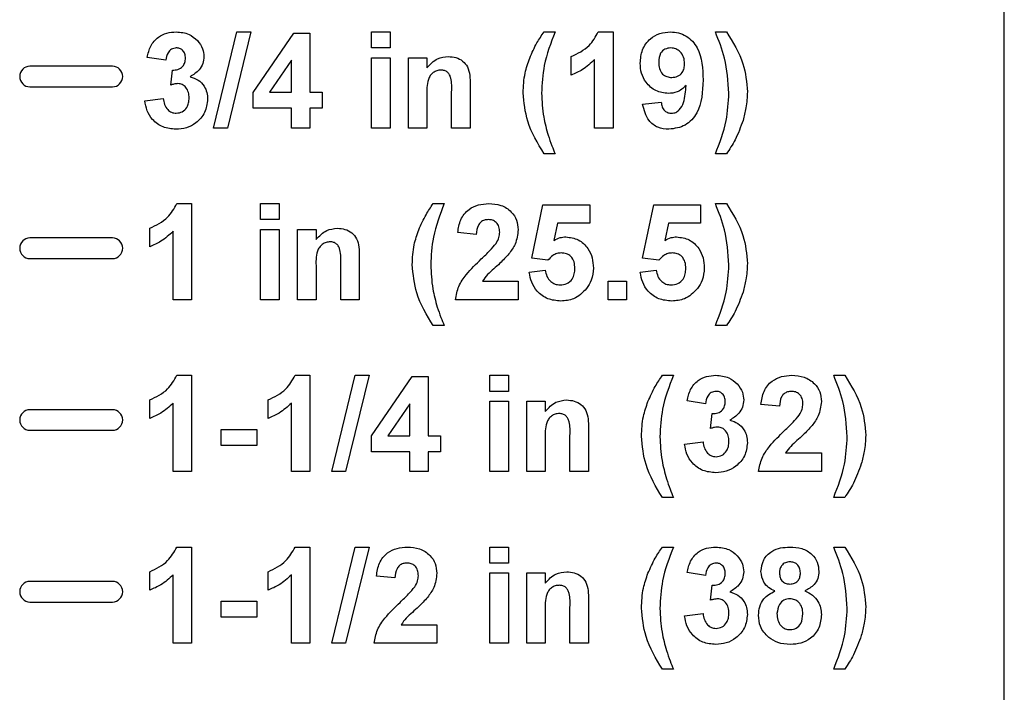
# Model space of a CAD drawing. Header units: inches. Extents: x 0.3 to 33.8, y 0.2 to 21.7.
# Tile 65 of 209: x 14.138 to 14.425, y 9.427 to 9.623. Entities that reach past the tile are written whole.
import ezdxf

# ---------------------------------------------------------------- set-up
doc = ezdxf.new("R2010")
doc.units = ezdxf.units.IN
doc.header["$MEASUREMENT"] = 0

msp = doc.modelspace()

# ---------------------------------------------------------------- linework, layer by layer
at = {"color": 7, "linetype": 'Continuous', "lineweight": 25}
for p, q in [((14.42513, 9.30671), (14.42513, 9.75671)), ((14.19476, 9.59171), (14.20159, 9.61971)), ((14.20564, 9.61971), (14.19882, 9.59171)), ((14.20159, 9.61971), (14.20564, 9.61971)), ((14.20636, 9.6021), (14.2182, 9.61935)), ((14.2182, 9.61935), (14.22287, 9.61935)), ((14.22287, 9.61935), (14.22287, 9.60212)), ((14.24082, 9.61971), (14.2462, 9.61971)), ((14.24082, 9.61504), (14.24082, 9.61971)), ((14.2462, 9.61971), (14.2462, 9.61504)), ((14.29108, 9.61971), (14.29431, 9.61971)), ((14.30686, 9.61971), (14.31118, 9.61971)), ((14.31118, 9.61971), (14.31118, 9.59171)), ((14.34097, 9.61971), (14.3442, 9.61971)), ((14.2462, 9.61504), (14.24082, 9.61504)), ((14.18087, 9.61145), (14.17549, 9.61226)), ((14.21749, 9.61144), (14.21109, 9.60212)), ((14.21749, 9.60212), (14.21749, 9.61144)), ((14.24082, 9.61217), (14.2462, 9.61217)), ((14.24082, 9.59171), (14.24082, 9.61217)), ((14.2462, 9.61217), (14.2462, 9.59171)), ((14.25159, 9.61217), (14.25697, 9.61217)), ((14.25159, 9.59171), (14.25159, 9.61217)), ((14.25697, 9.61217), (14.25697, 9.60922)), ((14.29897, 9.60715), (14.29897, 9.61253)), ((14.30579, 9.59171), (14.30579, 9.61164)), ((14.16533, 9.60971), (14.14133, 9.60971)), ((14.18231, 9.60424), (14.18281, 9.60858)), ((14.14133, 9.60371), (14.16533, 9.60371)), ((14.20636, 9.59745), (14.20636, 9.6021)), ((14.21109, 9.60212), (14.21749, 9.60212)), ((14.22287, 9.60212), (14.22646, 9.60212)), ((14.22646, 9.60212), (14.22646, 9.59745)), ((14.26415, 9.59171), (14.26415, 9.60221)), ((14.26954, 9.60436), (14.26954, 9.59171)), ((14.17477, 9.59966), (14.18015, 9.60033)), ((14.25697, 9.60103), (14.25697, 9.59171)), ((14.31979, 9.59865), (14.32518, 9.59925)), ((14.21749, 9.59745), (14.20636, 9.59745)), ((14.21749, 9.59171), (14.21749, 9.59745)), ((14.22646, 9.59745), (14.22287, 9.59745)), ((14.22287, 9.59745), (14.22287, 9.59171)), ((14.19882, 9.59171), (14.19476, 9.59171)), ((14.22287, 9.59171), (14.21749, 9.59171)), ((14.2462, 9.59171), (14.24082, 9.59171)), ((14.25697, 9.59171), (14.25159, 9.59171)), ((14.26954, 9.59171), (14.26415, 9.59171)), ((14.31118, 9.59171), (14.30579, 9.59171)), ((14.29431, 9.58417), (14.29108, 9.58417)), ((14.3442, 9.58417), (14.34097, 9.58417)), ((14.18409, 9.56971), (14.18841, 9.56971)), ((14.18841, 9.56971), (14.18841, 9.54171)), ((14.20851, 9.56971), (14.2139, 9.56971)), ((14.20851, 9.56504), (14.20851, 9.56971)), ((14.2139, 9.56971), (14.2139, 9.56504)), ((14.25877, 9.56971), (14.262, 9.56971)), ((14.28749, 9.55386), (14.29072, 9.56935)), ((14.29072, 9.56935), (14.30436, 9.56935)), ((14.30436, 9.56935), (14.30436, 9.56397)), ((14.31979, 9.55386), (14.32303, 9.56935)), ((14.32303, 9.56935), (14.33667, 9.56935)), ((14.33667, 9.56935), (14.33667, 9.56397)), ((14.34097, 9.56971), (14.3442, 9.56971)), ((14.2139, 9.56504), (14.20851, 9.56504)), ((14.1762, 9.55715), (14.1762, 9.56253)), ((14.20851, 9.56217), (14.2139, 9.56217)), ((14.20851, 9.54171), (14.20851, 9.56217)), ((14.2139, 9.56217), (14.2139, 9.54171)), ((14.21928, 9.56217), (14.22467, 9.56217)), ((14.21928, 9.54171), (14.21928, 9.56217)), ((14.22467, 9.56217), (14.22467, 9.55922)), ((14.29503, 9.56397), (14.29393, 9.55897)), ((14.30436, 9.56397), (14.29503, 9.56397)), ((14.32734, 9.56397), (14.32624, 9.55897)), ((14.33667, 9.56397), (14.32734, 9.56397)), ((14.16533, 9.55971), (14.14133, 9.55971)), ((14.18303, 9.54171), (14.18303, 9.56164)), ((14.27133, 9.56074), (14.26595, 9.56126)), ((14.14133, 9.55371), (14.16533, 9.55371)), ((14.23723, 9.55436), (14.23723, 9.54171)), ((14.29218, 9.5532), (14.28749, 9.55386)), ((14.32449, 9.5532), (14.31979, 9.55386)), ((14.22467, 9.55103), (14.22467, 9.54171)), ((14.23185, 9.54171), (14.23185, 9.55221)), ((14.28677, 9.54972), (14.29144, 9.55033)), ((14.31908, 9.54972), (14.32374, 9.55033)), ((14.27313, 9.5471), (14.28354, 9.5471)), ((14.28354, 9.5471), (14.28354, 9.54171)), ((14.30974, 9.5471), (14.31513, 9.5471)), ((14.30974, 9.54171), (14.30974, 9.5471)), ((14.31513, 9.5471), (14.31513, 9.54171)), ((14.18841, 9.54171), (14.18303, 9.54171)), ((14.2139, 9.54171), (14.20851, 9.54171)), ((14.22467, 9.54171), (14.21928, 9.54171)), ((14.23723, 9.54171), (14.23185, 9.54171)), ((14.28354, 9.54171), (14.26523, 9.54171)), ((14.31513, 9.54171), (14.30974, 9.54171)), ((14.262, 9.53417), (14.25877, 9.53417)), ((14.3442, 9.53417), (14.34097, 9.53417)), ((14.18409, 9.51971), (14.18841, 9.51971)), ((14.18841, 9.51971), (14.18841, 9.49171)), ((14.21855, 9.51971), (14.22287, 9.51971)), ((14.22287, 9.51971), (14.22287, 9.49171)), ((14.22922, 9.49171), (14.23605, 9.51971)), ((14.2401, 9.51971), (14.23328, 9.49171)), ((14.23605, 9.51971), (14.2401, 9.51971)), ((14.24082, 9.5021), (14.25266, 9.51935)), ((14.25266, 9.51935), (14.25733, 9.51935)), ((14.25733, 9.51935), (14.25733, 9.50212)), ((14.27528, 9.51971), (14.28067, 9.51971)), ((14.27528, 9.51504), (14.27528, 9.51971)), ((14.28067, 9.51971), (14.28067, 9.51504)), ((14.32554, 9.51971), (14.32877, 9.51971)), ((14.37544, 9.51971), (14.37867, 9.51971)), ((14.28067, 9.51504), (14.27528, 9.51504)), ((14.1762, 9.50715), (14.1762, 9.51253)), ((14.18303, 9.49171), (14.18303, 9.51164)), ((14.21067, 9.50715), (14.21067, 9.51253)), ((14.21749, 9.49171), (14.21749, 9.51164)), ((14.25195, 9.51144), (14.24555, 9.50212)), ((14.25195, 9.50212), (14.25195, 9.51144)), ((14.27528, 9.51217), (14.28067, 9.51217)), ((14.27528, 9.49171), (14.27528, 9.51217)), ((14.28067, 9.51217), (14.28067, 9.49171)), ((14.28605, 9.51217), (14.29144, 9.51217)), ((14.28605, 9.49171), (14.28605, 9.51217)), ((14.29144, 9.51217), (14.29144, 9.50922)), ((14.3381, 9.51145), (14.33272, 9.51226)), ((14.35964, 9.51074), (14.35426, 9.51126)), ((14.16533, 9.50971), (14.14133, 9.50971)), ((14.33954, 9.50424), (14.34004, 9.50858)), ((14.14133, 9.50371), (14.16533, 9.50371)), ((14.19703, 9.50392), (14.20744, 9.50392)), ((14.19703, 9.49925), (14.19703, 9.50392)), ((14.20744, 9.50392), (14.20744, 9.49925)), ((14.24082, 9.49745), (14.24082, 9.5021)), ((14.24555, 9.50212), (14.25195, 9.50212)), ((14.25733, 9.50212), (14.26092, 9.50212)), ((14.26092, 9.50212), (14.26092, 9.49745)), ((14.29862, 9.49171), (14.29862, 9.50221)), ((14.304, 9.50436), (14.304, 9.49171)), ((14.20744, 9.49925), (14.19703, 9.49925)), ((14.29144, 9.50103), (14.29144, 9.49171)), ((14.332, 9.49966), (14.33738, 9.50033)), ((14.25195, 9.49745), (14.24082, 9.49745)), ((14.25195, 9.49171), (14.25195, 9.49745)), ((14.26092, 9.49745), (14.25733, 9.49745)), ((14.25733, 9.49745), (14.25733, 9.49171)), ((14.36144, 9.4971), (14.37185, 9.4971)), ((14.37185, 9.4971), (14.37185, 9.49171)), ((14.18841, 9.49171), (14.18303, 9.49171)), ((14.22287, 9.49171), (14.21749, 9.49171)), ((14.23328, 9.49171), (14.22922, 9.49171)), ((14.25733, 9.49171), (14.25195, 9.49171)), ((14.28067, 9.49171), (14.27528, 9.49171)), ((14.29144, 9.49171), (14.28605, 9.49171)), ((14.304, 9.49171), (14.29862, 9.49171)), ((14.37185, 9.49171), (14.35354, 9.49171)), ((14.32877, 9.48417), (14.32554, 9.48417)), ((14.37867, 9.48417), (14.37544, 9.48417)), ((14.18409, 9.46971), (14.18841, 9.46971)), ((14.18841, 9.46971), (14.18841, 9.44171)), ((14.21855, 9.46971), (14.22287, 9.46971)), ((14.22287, 9.46971), (14.22287, 9.44171)), ((14.22922, 9.44171), (14.23605, 9.46971)), ((14.2401, 9.46971), (14.23328, 9.44171)), ((14.23605, 9.46971), (14.2401, 9.46971)), ((14.27528, 9.46971), (14.28067, 9.46971)), ((14.27528, 9.46504), (14.27528, 9.46971)), ((14.28067, 9.46971), (14.28067, 9.46504)), ((14.32554, 9.46971), (14.32877, 9.46971)), ((14.37544, 9.46971), (14.37867, 9.46971)), ((14.28067, 9.46504), (14.27528, 9.46504)), ((14.1762, 9.45715), (14.1762, 9.46253)), ((14.18303, 9.44171), (14.18303, 9.46164)), ((14.21067, 9.45715), (14.21067, 9.46253)), ((14.21749, 9.44171), (14.21749, 9.46164)), ((14.27528, 9.46217), (14.28067, 9.46217)), ((14.27528, 9.44171), (14.27528, 9.46217)), ((14.28067, 9.46217), (14.28067, 9.44171)), ((14.28605, 9.46217), (14.29144, 9.46217)), ((14.28605, 9.44171), (14.28605, 9.46217)), ((14.29144, 9.46217), (14.29144, 9.45922)), ((14.3381, 9.46145), (14.33272, 9.46226)), ((14.16533, 9.45971), (14.14133, 9.45971)), ((14.24764, 9.46074), (14.24226, 9.46126)), ((14.33954, 9.45424), (14.34004, 9.45858)), ((14.14133, 9.45371), (14.16533, 9.45371)), ((14.19703, 9.45392), (14.20744, 9.45392)), ((14.19703, 9.44925), (14.19703, 9.45392)), ((14.20744, 9.45392), (14.20744, 9.44925)), ((14.304, 9.45436), (14.304, 9.44171)), ((14.29144, 9.45103), (14.29144, 9.44171)), ((14.29862, 9.44171), (14.29862, 9.45221)), ((14.332, 9.44966), (14.33738, 9.45033)), ((14.20744, 9.44925), (14.19703, 9.44925)), ((14.24944, 9.4471), (14.25985, 9.4471)), ((14.25985, 9.4471), (14.25985, 9.44171)), ((14.18841, 9.44171), (14.18303, 9.44171)), ((14.22287, 9.44171), (14.21749, 9.44171)), ((14.23328, 9.44171), (14.22922, 9.44171)), ((14.25985, 9.44171), (14.24154, 9.44171)), ((14.28067, 9.44171), (14.27528, 9.44171)), ((14.29144, 9.44171), (14.28605, 9.44171)), ((14.304, 9.44171), (14.29862, 9.44171)), ((14.32877, 9.43417), (14.32554, 9.43417)), ((14.37867, 9.43417), (14.37544, 9.43417))]:
    msp.add_line(p, q, dxfattribs=at)
for centre, start, end in [((14.14133, 9.60671), 90, 270), ((14.16533, 9.60671), 270, 90), ((14.14133, 9.55671), 90, 270), ((14.16533, 9.55671), 270, 90), ((14.14133, 9.50671), 90, 270), ((14.16533, 9.50671), 270, 90), ((14.14133, 9.45671), 90, 270), ((14.16533, 9.45671), 270, 90)]:
    msp.add_arc(centre, 0.003, start, end, dxfattribs=at)
for points, knots in [([(14.17549, 9.61226), (14.17575, 9.6134), (14.17628, 9.61566), (14.17842, 9.61823), (14.18117, 9.61951), (14.18299, 9.61965), (14.1839, 9.61971)], [0, 0, 0, 0, 0.280733, 0.55923, 0.779497, 1, 1, 1, 1]), ([(14.1839, 9.61971), (14.18521, 9.6196), (14.18756, 9.61941), (14.18931, 9.61787), (14.19008, 9.61719)], [0, 0, 0, 0, 0.559743, 1, 1, 1, 1]), ([(14.28688, 9.61208), (14.28754, 9.61357), (14.28871, 9.61624), (14.29035, 9.61865), (14.29108, 9.61971)], [0, 0, 0, 0, 0.559957, 1, 1, 1, 1]), ([(14.29431, 9.61971), (14.29305, 9.61648), (14.29081, 9.61072), (14.2905, 9.60456), (14.29036, 9.60185)], [0, 0, 0, 0, 0.560097, 1, 1, 1, 1]), ([(14.29897, 9.61253), (14.30087, 9.61343), (14.30426, 9.61504), (14.30607, 9.61828), (14.30686, 9.61971)], [0, 0, 0, 0, 0.560993, 1, 1, 1, 1]), ([(14.31908, 9.6106), (14.31919, 9.61193), (14.31942, 9.6146), (14.32171, 9.6177), (14.32472, 9.61946), (14.32682, 9.61963), (14.32787, 9.61971)], [0, 0, 0, 0, 0.2801592, 0.5593454, 0.7794751, 1, 1, 1, 1]), ([(14.32787, 9.61971), (14.32866, 9.61966), (14.33026, 9.61955), (14.33249, 9.61857), (14.33434, 9.61703), (14.33713, 9.61309), (14.33727, 9.60898), (14.33738, 9.6057)], [0, 0, 0, 0, 0.12543, 0.250765, 0.376186, 0.501594, 1, 1, 1, 1]), ([(14.34492, 9.60185), (14.34468, 9.6053), (14.34425, 9.61146), (14.34198, 9.61719), (14.34097, 9.61971)], [0, 0, 0, 0, 0.559419, 1, 1, 1, 1]), ([(14.3442, 9.61971), (14.3461, 9.6167), (14.34948, 9.61132), (14.35006, 9.60501), (14.35031, 9.60224)], [0, 0, 0, 0, 0.559983, 1, 1, 1, 1]), ([(14.19008, 9.61719), (14.19069, 9.61642), (14.19178, 9.61504), (14.19193, 9.6133), (14.192, 9.61253)], [0, 0, 0, 0, 0.559637, 1, 1, 1, 1]), ([(14.18395, 9.61504), (14.18346, 9.61497), (14.18248, 9.61482), (14.18123, 9.61346), (14.18101, 9.61221), (14.18087, 9.61145)], [0, 0, 0, 0, 0.27936, 0.559505, 1, 1, 1, 1]), ([(14.18662, 9.61206), (14.18659, 9.61248), (14.18653, 9.61333), (14.18588, 9.61436), (14.18494, 9.61497), (14.18428, 9.61502), (14.18395, 9.61504)], [0, 0, 0, 0, 0.280448, 0.559673, 0.779616, 1, 1, 1, 1]), ([(14.32798, 9.61504), (14.32739, 9.61498), (14.32623, 9.61484), (14.3246, 9.61331), (14.32451, 9.61177), (14.32446, 9.61083)], [0, 0, 0, 0, 0.280703, 0.560081, 1, 1, 1, 1]), ([(14.332, 9.61046), (14.33196, 9.6111), (14.33188, 9.61239), (14.33086, 9.61392), (14.32949, 9.61488), (14.32848, 9.61499), (14.32798, 9.61504)], [0, 0, 0, 0, 0.280492, 0.559425, 0.77982, 1, 1, 1, 1]), ([(14.18281, 9.60858), (14.18336, 9.6086), (14.18447, 9.60863), (14.18582, 9.6095), (14.18653, 9.61076), (14.18659, 9.61163), (14.18662, 9.61206)], [0, 0, 0, 0, 0.2804091, 0.5586395, 0.7790839, 1, 1, 1, 1]), ([(14.192, 9.61253), (14.19193, 9.61183), (14.1918, 9.61043), (14.19044, 9.60822), (14.18891, 9.60724), (14.18797, 9.60665)], [0, 0, 0, 0, 0.280016, 0.56006, 1, 1, 1, 1]), ([(14.25697, 9.60922), (14.25792, 9.61027), (14.25962, 9.61213), (14.2621, 9.61241), (14.26319, 9.61253)], [0, 0, 0, 0, 0.559491, 1, 1, 1, 1]), ([(14.26319, 9.61253), (14.26393, 9.61247), (14.26541, 9.61235), (14.26745, 9.61134), (14.26952, 9.60873), (14.26953, 9.60616), (14.26954, 9.60436)], [0, 0, 0, 0, 0.18733, 0.3744735, 0.5609049, 1, 1, 1, 1]), ([(14.28497, 9.60196), (14.28507, 9.6039), (14.28524, 9.60737), (14.28638, 9.61064), (14.28688, 9.61208)], [0, 0, 0, 0, 0.55986, 1, 1, 1, 1]), ([(14.30579, 9.61164), (14.30466, 9.61059), (14.30263, 9.60871), (14.30009, 9.60763), (14.29897, 9.60715)], [0, 0, 0, 0, 0.559748, 1, 1, 1, 1]), ([(14.32446, 9.61083), (14.32449, 9.61021), (14.32455, 9.60898), (14.32542, 9.60742), (14.32682, 9.60656), (14.32778, 9.60647), (14.32827, 9.60643)], [0, 0, 0, 0, 0.2807935, 0.559205, 0.7794898, 1, 1, 1, 1]), ([(14.26107, 9.60858), (14.26067, 9.60855), (14.25985, 9.60848), (14.25876, 9.60788), (14.25788, 9.60701), (14.25683, 9.60476), (14.25691, 9.60269), (14.25697, 9.60103)], [0, 0, 0, 0, 0.125032, 0.250033, 0.375026, 0.500058, 1, 1, 1, 1]), ([(14.26415, 9.60221), (14.2642, 9.60356), (14.26425, 9.60525), (14.26362, 9.60718), (14.26297, 9.60798), (14.26208, 9.6085), (14.26141, 9.60856), (14.26107, 9.60858)], [0, 0, 0, 0, 0.500597, 0.625513, 0.750322, 0.87511, 1, 1, 1, 1]), ([(14.32729, 9.60176), (14.32603, 9.60193), (14.32351, 9.60226), (14.32079, 9.6047), (14.31927, 9.60762), (14.31914, 9.6096), (14.31908, 9.6106)], [0, 0, 0, 0, 0.279222, 0.558935, 0.779213, 1, 1, 1, 1]), ([(14.32827, 9.60643), (14.32885, 9.60649), (14.33001, 9.60663), (14.33133, 9.6077), (14.33193, 9.6091), (14.33198, 9.61001), (14.332, 9.61046)], [0, 0, 0, 0, 0.279817, 0.558955, 0.779104, 1, 1, 1, 1]), ([(14.18797, 9.60665), (14.18878, 9.60639), (14.1904, 9.60587), (14.19205, 9.60409), (14.19295, 9.60209), (14.19303, 9.60077), (14.19308, 9.6001)], [0, 0, 0, 0, 0.279745, 0.559314, 0.779512, 1, 1, 1, 1]), ([(14.33738, 9.6057), (14.33725, 9.60231), (14.33708, 9.59806), (14.33417, 9.59405), (14.3316, 9.5919), (14.32911, 9.59157), (14.32745, 9.59135)], [0, 0, 0, 0, 0.499396, 0.625134, 0.750861, 1, 1, 1, 1]), ([(14.18444, 9.60463), (14.18404, 9.6046), (14.18331, 9.60454), (14.18261, 9.60433), (14.18231, 9.60424)], [0, 0, 0, 0, 0.55968, 1, 1, 1, 1]), ([(14.18769, 9.60046), (14.18766, 9.60101), (14.1876, 9.60212), (14.18686, 9.6035), (14.18575, 9.60447), (14.18488, 9.60458), (14.18444, 9.60463)], [0, 0, 0, 0, 0.280735, 0.560296, 0.780292, 1, 1, 1, 1]), ([(14.33243, 9.60409), (14.3316, 9.60334), (14.33013, 9.602), (14.32816, 9.60184), (14.32729, 9.60176)], [0, 0, 0, 0, 0.559073, 1, 1, 1, 1]), ([(14.32821, 9.59602), (14.32863, 9.59607), (14.32947, 9.59617), (14.33085, 9.5972), (14.33216, 9.5999), (14.33232, 9.60241), (14.33243, 9.60409)], [0, 0, 0, 0, 0.124787, 0.249797, 0.498445, 1, 1, 1, 1]), ([(14.35031, 9.60224), (14.35022, 9.60067), (14.35008, 9.59786), (14.34934, 9.59515), (14.34902, 9.59395)], [0, 0, 0, 0, 0.559807, 1, 1, 1, 1]), ([(14.18383, 9.59135), (14.18255, 9.59147), (14.18, 9.59171), (14.17706, 9.59391), (14.17529, 9.5967), (14.17494, 9.59868), (14.17477, 9.59966)], [0, 0, 0, 0, 0.279859, 0.559146, 0.779443, 1, 1, 1, 1]), ([(14.18015, 9.60033), (14.18025, 9.59974), (14.18044, 9.59857), (14.18129, 9.59712), (14.18254, 9.59617), (14.18347, 9.59607), (14.18394, 9.59602)], [0, 0, 0, 0, 0.280727, 0.560371, 0.780267, 1, 1, 1, 1]), ([(14.19308, 9.6001), (14.19291, 9.59877), (14.19257, 9.59611), (14.18999, 9.59325), (14.18696, 9.59158), (14.18487, 9.59143), (14.18383, 9.59135)], [0, 0, 0, 0, 0.2792951, 0.559005, 0.7793495, 1, 1, 1, 1]), ([(14.18394, 9.59602), (14.18455, 9.59611), (14.18577, 9.59628), (14.18701, 9.59756), (14.18762, 9.59902), (14.18767, 9.59998), (14.18769, 9.60046)], [0, 0, 0, 0, 0.2788352, 0.5582874, 0.7788359, 1, 1, 1, 1]), ([(14.29108, 9.58417), (14.28921, 9.58726), (14.28587, 9.59276), (14.28525, 9.59915), (14.28497, 9.60196)], [0, 0, 0, 0, 0.560013, 1, 1, 1, 1]), ([(14.29036, 9.60185), (14.29047, 9.59952), (14.29068, 9.59537), (14.29178, 9.59136), (14.29226, 9.58959)], [0, 0, 0, 0, 0.559859, 1, 1, 1, 1]), ([(14.32518, 9.59925), (14.32525, 9.59879), (14.3254, 9.59788), (14.32607, 9.59674), (14.32712, 9.5961), (14.32785, 9.59604), (14.32821, 9.59602)], [0, 0, 0, 0, 0.280719, 0.559828, 0.779623, 1, 1, 1, 1]), ([(14.34097, 9.58417), (14.34221, 9.58737), (14.34442, 9.59307), (14.34477, 9.59917), (14.34492, 9.60185)], [0, 0, 0, 0, 0.559846, 1, 1, 1, 1]), ([(14.32745, 9.59135), (14.32635, 9.59144), (14.32416, 9.59163), (14.32087, 9.59416), (14.3202, 9.59695), (14.31979, 9.59865)], [0, 0, 0, 0, 0.280933, 0.56062, 1, 1, 1, 1]), ([(14.34902, 9.59395), (14.34833, 9.59202), (14.3471, 9.58857), (14.34509, 9.58552), (14.3442, 9.58417)], [0, 0, 0, 0, 0.559781, 1, 1, 1, 1]), ([(14.29226, 9.58959), (14.29261, 9.58857), (14.29324, 9.58674), (14.29398, 9.58496), (14.29431, 9.58417)], [0, 0, 0, 0, 0.5599555, 1, 1, 1, 1]), ([(14.1762, 9.56253), (14.1781, 9.56343), (14.18149, 9.56504), (14.1833, 9.56828), (14.18409, 9.56971)], [0, 0, 0, 0, 0.560993, 1, 1, 1, 1]), ([(14.25457, 9.56208), (14.25523, 9.56357), (14.2564, 9.56624), (14.25805, 9.56865), (14.25877, 9.56971)], [0, 0, 0, 0, 0.559957, 1, 1, 1, 1]), ([(14.262, 9.56971), (14.26075, 9.56648), (14.25851, 9.56072), (14.25819, 9.55456), (14.25805, 9.55185)], [0, 0, 0, 0, 0.560097, 1, 1, 1, 1]), ([(14.26595, 9.56126), (14.26614, 9.56255), (14.26652, 9.56511), (14.26884, 9.56808), (14.2719, 9.56951), (14.27393, 9.56964), (14.27495, 9.56971)], [0, 0, 0, 0, 0.280752, 0.55897, 0.779275, 1, 1, 1, 1]), ([(14.27495, 9.56971), (14.27616, 9.56963), (14.27858, 9.56948), (14.2815, 9.56759), (14.28328, 9.56495), (14.28345, 9.56304), (14.28354, 9.56209)], [0, 0, 0, 0, 0.280572, 0.55972, 0.779752, 1, 1, 1, 1]), ([(14.34492, 9.55185), (14.34468, 9.5553), (14.34425, 9.56146), (14.34198, 9.56719), (14.34097, 9.56971)], [0, 0, 0, 0, 0.559419, 1, 1, 1, 1]), ([(14.3442, 9.56971), (14.3461, 9.5667), (14.34948, 9.56132), (14.35006, 9.55501), (14.35031, 9.55224)], [0, 0, 0, 0, 0.559983, 1, 1, 1, 1]), ([(14.27483, 9.56504), (14.27444, 9.56502), (14.27366, 9.56497), (14.27261, 9.56438), (14.27156, 9.563), (14.27143, 9.56167), (14.27133, 9.56074)], [0, 0, 0, 0, 0.187236, 0.374084, 0.560696, 1, 1, 1, 1]), ([(14.27815, 9.56137), (14.27813, 9.5619), (14.27807, 9.56295), (14.27727, 9.56425), (14.27608, 9.56496), (14.27525, 9.56502), (14.27483, 9.56504)], [0, 0, 0, 0, 0.28062, 0.559496, 0.779382, 1, 1, 1, 1]), ([(14.22467, 9.55922), (14.22562, 9.56027), (14.22731, 9.56213), (14.22979, 9.56241), (14.23089, 9.56253)], [0, 0, 0, 0, 0.559491, 1, 1, 1, 1]), ([(14.23089, 9.56253), (14.23163, 9.56247), (14.2331, 9.56235), (14.23515, 9.56134), (14.23721, 9.55873), (14.23722, 9.55616), (14.23723, 9.55436)], [0, 0, 0, 0, 0.18733, 0.3744735, 0.5609049, 1, 1, 1, 1]), ([(14.25267, 9.55196), (14.25276, 9.5539), (14.25293, 9.55737), (14.25407, 9.56064), (14.25457, 9.56208)], [0, 0, 0, 0, 0.55986, 1, 1, 1, 1]), ([(14.28354, 9.56209), (14.28336, 9.56065), (14.28303, 9.55808), (14.2815, 9.55599), (14.28082, 9.55507)], [0, 0, 0, 0, 0.558519, 1, 1, 1, 1]), ([(14.18303, 9.56164), (14.18189, 9.56059), (14.17986, 9.55871), (14.17732, 9.55763), (14.1762, 9.55715)], [0, 0, 0, 0, 0.559748, 1, 1, 1, 1]), ([(14.27709, 9.55813), (14.27742, 9.5587), (14.27801, 9.5597), (14.27811, 9.56086), (14.27815, 9.56137)], [0, 0, 0, 0, 0.560061, 1, 1, 1, 1]), ([(14.29393, 9.55897), (14.29454, 9.5593), (14.29562, 9.55988), (14.29685, 9.55998), (14.29739, 9.56002)], [0, 0, 0, 0, 0.559888, 1, 1, 1, 1]), ([(14.29739, 9.56002), (14.29866, 9.55984), (14.3012, 9.5595), (14.30385, 9.55691), (14.30525, 9.55394), (14.30537, 9.55194), (14.30544, 9.55094)], [0, 0, 0, 0, 0.279008, 0.558651, 0.779071, 1, 1, 1, 1]), ([(14.32624, 9.55897), (14.32685, 9.5593), (14.32793, 9.55988), (14.32916, 9.55998), (14.32969, 9.56002)], [0, 0, 0, 0, 0.559888, 1, 1, 1, 1]), ([(14.32969, 9.56002), (14.33096, 9.55984), (14.33351, 9.5595), (14.33616, 9.55691), (14.33756, 9.55394), (14.33768, 9.55194), (14.33774, 9.55094)], [0, 0, 0, 0, 0.279008, 0.558651, 0.779071, 1, 1, 1, 1]), ([(14.22877, 9.55858), (14.22836, 9.55855), (14.22754, 9.55848), (14.22645, 9.55788), (14.22557, 9.55701), (14.22452, 9.55476), (14.2246, 9.55269), (14.22467, 9.55103)], [0, 0, 0, 0, 0.125032, 0.250033, 0.375026, 0.500058, 1, 1, 1, 1]), ([(14.23185, 9.55221), (14.23189, 9.55356), (14.23194, 9.55525), (14.23131, 9.55718), (14.23067, 9.55798), (14.22978, 9.5585), (14.2291, 9.55856), (14.22877, 9.55858)], [0, 0, 0, 0, 0.500597, 0.625513, 0.750322, 0.87511, 1, 1, 1, 1]), ([(14.2728, 9.55361), (14.27365, 9.55441), (14.27516, 9.55584), (14.2765, 9.55743), (14.27709, 9.55813)], [0, 0, 0, 0, 0.560237, 1, 1, 1, 1]), ([(14.26523, 9.54171), (14.26549, 9.54304), (14.26601, 9.54571), (14.26881, 9.54973), (14.27129, 9.55214), (14.2728, 9.55361)], [0, 0, 0, 0, 0.279577, 0.559338, 1, 1, 1, 1]), ([(14.28082, 9.55507), (14.27997, 9.55415), (14.27856, 9.55262), (14.27641, 9.5507), (14.27456, 9.54909), (14.27361, 9.54776), (14.27313, 9.5471)], [0, 0, 0, 0, 0.339989, 0.560194, 0.780381, 1, 1, 1, 1]), ([(14.29611, 9.55535), (14.29568, 9.55531), (14.29481, 9.55524), (14.2934, 9.55452), (14.29264, 9.5537), (14.29218, 9.5532)], [0, 0, 0, 0, 0.279983, 0.560093, 1, 1, 1, 1]), ([(14.30005, 9.55083), (14.30002, 9.55146), (14.29996, 9.55274), (14.29904, 9.55433), (14.29761, 9.55524), (14.29661, 9.55531), (14.29611, 9.55535)], [0, 0, 0, 0, 0.2808798, 0.5594232, 0.7794649, 1, 1, 1, 1]), ([(14.32842, 9.55535), (14.32798, 9.55531), (14.32712, 9.55524), (14.32571, 9.55452), (14.32495, 9.5537), (14.32449, 9.5532)], [0, 0, 0, 0, 0.279983, 0.560093, 1, 1, 1, 1]), ([(14.33236, 9.55083), (14.33233, 9.55146), (14.33226, 9.55274), (14.33135, 9.55433), (14.32992, 9.55524), (14.32892, 9.55531), (14.32842, 9.55535)], [0, 0, 0, 0, 0.28088, 0.559423, 0.779465, 1, 1, 1, 1]), ([(14.25877, 9.53417), (14.2569, 9.53726), (14.25356, 9.54276), (14.25294, 9.54915), (14.25267, 9.55196)], [0, 0, 0, 0, 0.560013, 1, 1, 1, 1]), ([(14.25805, 9.55185), (14.25817, 9.54952), (14.25837, 9.54537), (14.25947, 9.54136), (14.25995, 9.53959)], [0, 0, 0, 0, 0.559859, 1, 1, 1, 1]), ([(14.29571, 9.54602), (14.29639, 9.5461), (14.29776, 9.54625), (14.29929, 9.54756), (14.29997, 9.54921), (14.30002, 9.55029), (14.30005, 9.55083)], [0, 0, 0, 0, 0.279579, 0.558657, 0.778915, 1, 1, 1, 1]), ([(14.30544, 9.55094), (14.30533, 9.54973), (14.30515, 9.54756), (14.30397, 9.54575), (14.30345, 9.54495)], [0, 0, 0, 0, 0.559497, 1, 1, 1, 1]), ([(14.32802, 9.54602), (14.3287, 9.5461), (14.33007, 9.54625), (14.3316, 9.54756), (14.33228, 9.54921), (14.33233, 9.55029), (14.33236, 9.55083)], [0, 0, 0, 0, 0.279579, 0.558657, 0.778915, 1, 1, 1, 1]), ([(14.33774, 9.55094), (14.33764, 9.54973), (14.33746, 9.54756), (14.33628, 9.54575), (14.33576, 9.54495)], [0, 0, 0, 0, 0.559497, 1, 1, 1, 1]), ([(14.34097, 9.53417), (14.34221, 9.53737), (14.34442, 9.54307), (14.34477, 9.54917), (14.34492, 9.55185)], [0, 0, 0, 0, 0.559846, 1, 1, 1, 1]), ([(14.35031, 9.55224), (14.35022, 9.55067), (14.35008, 9.54786), (14.34934, 9.54515), (14.34902, 9.54395)], [0, 0, 0, 0, 0.559807, 1, 1, 1, 1]), ([(14.29593, 9.54135), (14.29464, 9.54146), (14.29207, 9.54168), (14.28907, 9.54389), (14.28733, 9.54674), (14.28695, 9.54873), (14.28677, 9.54972)], [0, 0, 0, 0, 0.279949, 0.559016, 0.779323, 1, 1, 1, 1]), ([(14.29144, 9.55033), (14.29156, 9.54971), (14.29179, 9.54848), (14.29287, 9.54707), (14.29424, 9.54617), (14.29522, 9.54607), (14.29571, 9.54602)], [0, 0, 0, 0, 0.280333, 0.559948, 0.780025, 1, 1, 1, 1]), ([(14.32824, 9.54135), (14.32695, 9.54146), (14.32438, 9.54168), (14.32138, 9.54389), (14.31963, 9.54674), (14.31926, 9.54873), (14.31908, 9.54972)], [0, 0, 0, 0, 0.279949, 0.559016, 0.779323, 1, 1, 1, 1]), ([(14.32374, 9.55033), (14.32386, 9.54971), (14.3241, 9.54848), (14.32518, 9.54707), (14.32655, 9.54617), (14.32753, 9.54607), (14.32802, 9.54602)], [0, 0, 0, 0, 0.280333, 0.559948, 0.780025, 1, 1, 1, 1]), ([(14.30345, 9.54495), (14.30228, 9.54378), (14.30017, 9.54167), (14.29723, 9.54145), (14.29593, 9.54135)], [0, 0, 0, 0, 0.558335, 1, 1, 1, 1]), ([(14.33576, 9.54495), (14.33458, 9.54378), (14.33248, 9.54167), (14.32954, 9.54145), (14.32824, 9.54135)], [0, 0, 0, 0, 0.558335, 1, 1, 1, 1]), ([(14.34902, 9.54395), (14.34833, 9.54202), (14.3471, 9.53857), (14.34509, 9.53552), (14.3442, 9.53417)], [0, 0, 0, 0, 0.559781, 1, 1, 1, 1]), ([(14.25995, 9.53959), (14.26031, 9.53857), (14.26093, 9.53674), (14.26167, 9.53496), (14.262, 9.53417)], [0, 0, 0, 0, 0.559956, 1, 1, 1, 1]), ([(14.1762, 9.51253), (14.1781, 9.51343), (14.18149, 9.51504), (14.1833, 9.51828), (14.18409, 9.51971)], [0, 0, 0, 0, 0.560993, 1, 1, 1, 1]), ([(14.21067, 9.51253), (14.21257, 9.51343), (14.21595, 9.51504), (14.21776, 9.51828), (14.21855, 9.51971)], [0, 0, 0, 0, 0.560993, 1, 1, 1, 1]), ([(14.32134, 9.51208), (14.322, 9.51357), (14.32317, 9.51624), (14.32482, 9.51865), (14.32554, 9.51971)], [0, 0, 0, 0, 0.559957, 1, 1, 1, 1]), ([(14.32877, 9.51971), (14.32751, 9.51648), (14.32528, 9.51072), (14.32496, 9.50456), (14.32482, 9.50185)], [0, 0, 0, 0, 0.560097, 1, 1, 1, 1]), ([(14.33272, 9.51226), (14.33298, 9.5134), (14.33351, 9.51566), (14.33565, 9.51823), (14.3384, 9.51951), (14.34022, 9.51965), (14.34113, 9.51971)], [0, 0, 0, 0, 0.280733, 0.55923, 0.779497, 1, 1, 1, 1]), ([(14.34113, 9.51971), (14.34244, 9.5196), (14.34479, 9.51941), (14.34654, 9.51787), (14.34731, 9.51719)], [0, 0, 0, 0, 0.559743, 1, 1, 1, 1]), ([(14.35426, 9.51126), (14.35445, 9.51255), (14.35483, 9.51511), (14.35714, 9.51808), (14.36021, 9.51951), (14.36224, 9.51964), (14.36325, 9.51971)], [0, 0, 0, 0, 0.280752, 0.55897, 0.779275, 1, 1, 1, 1]), ([(14.36325, 9.51971), (14.36447, 9.51963), (14.36689, 9.51948), (14.36981, 9.51759), (14.37158, 9.51495), (14.37176, 9.51304), (14.37185, 9.51209)], [0, 0, 0, 0, 0.280572, 0.5597203, 0.779752, 1, 1, 1, 1]), ([(14.37938, 9.50185), (14.37914, 9.5053), (14.37871, 9.51146), (14.37644, 9.51719), (14.37544, 9.51971)], [0, 0, 0, 0, 0.559419, 1, 1, 1, 1]), ([(14.37867, 9.51971), (14.38056, 9.5167), (14.38395, 9.51132), (14.38452, 9.50501), (14.38477, 9.50224)], [0, 0, 0, 0, 0.559983, 1, 1, 1, 1]), ([(14.34731, 9.51719), (14.34792, 9.51642), (14.34901, 9.51504), (14.34916, 9.5133), (14.34923, 9.51253)], [0, 0, 0, 0, 0.559637, 1, 1, 1, 1]), ([(14.34118, 9.51504), (14.34069, 9.51497), (14.33971, 9.51482), (14.33846, 9.51346), (14.33824, 9.51221), (14.3381, 9.51145)], [0, 0, 0, 0, 0.27936, 0.559505, 1, 1, 1, 1]), ([(14.34385, 9.51206), (14.34382, 9.51248), (14.34376, 9.51333), (14.34311, 9.51436), (14.34218, 9.51497), (14.34151, 9.51502), (14.34118, 9.51504)], [0, 0, 0, 0, 0.280448, 0.559673, 0.779616, 1, 1, 1, 1]), ([(14.36314, 9.51504), (14.36275, 9.51502), (14.36197, 9.51497), (14.36091, 9.51438), (14.35987, 9.513), (14.35973, 9.51167), (14.35964, 9.51074)], [0, 0, 0, 0, 0.1872361, 0.3740839, 0.5606964, 1, 1, 1, 1]), ([(14.36646, 9.51137), (14.36643, 9.5119), (14.36638, 9.51295), (14.36558, 9.51425), (14.36438, 9.51496), (14.36356, 9.51502), (14.36314, 9.51504)], [0, 0, 0, 0, 0.28062, 0.559496, 0.779382, 1, 1, 1, 1]), ([(14.18303, 9.51164), (14.18189, 9.51059), (14.17986, 9.50871), (14.17732, 9.50763), (14.1762, 9.50715)], [0, 0, 0, 0, 0.559748, 1, 1, 1, 1]), ([(14.21749, 9.51164), (14.21635, 9.51059), (14.21432, 9.50871), (14.21178, 9.50763), (14.21067, 9.50715)], [0, 0, 0, 0, 0.559748, 1, 1, 1, 1]), ([(14.29144, 9.50922), (14.29238, 9.51027), (14.29408, 9.51213), (14.29656, 9.51241), (14.29766, 9.51253)], [0, 0, 0, 0, 0.559491, 1, 1, 1, 1]), ([(14.29766, 9.51253), (14.2984, 9.51247), (14.29987, 9.51235), (14.30192, 9.51134), (14.30398, 9.50873), (14.30399, 9.50616), (14.304, 9.50436)], [0, 0, 0, 0, 0.18733, 0.3744735, 0.5609049, 1, 1, 1, 1]), ([(14.31944, 9.50196), (14.31953, 9.5039), (14.3197, 9.50737), (14.32084, 9.51064), (14.32134, 9.51208)], [0, 0, 0, 0, 0.55986, 1, 1, 1, 1]), ([(14.34004, 9.50858), (14.3406, 9.5086), (14.3417, 9.50863), (14.34305, 9.5095), (14.34376, 9.51076), (14.34382, 9.51163), (14.34385, 9.51206)], [0, 0, 0, 0, 0.280409, 0.55864, 0.779084, 1, 1, 1, 1]), ([(14.34923, 9.51253), (14.34916, 9.51183), (14.34903, 9.51043), (14.34767, 9.50822), (14.34614, 9.50724), (14.3452, 9.50665)], [0, 0, 0, 0, 0.2800164, 0.5600595, 1, 1, 1, 1]), ([(14.3654, 9.50813), (14.36573, 9.5087), (14.36632, 9.5097), (14.36642, 9.51086), (14.36646, 9.51137)], [0, 0, 0, 0, 0.5600607, 1, 1, 1, 1]), ([(14.37185, 9.51209), (14.37166, 9.51065), (14.37134, 9.50808), (14.36981, 9.50599), (14.36913, 9.50507)], [0, 0, 0, 0, 0.5585193, 1, 1, 1, 1]), ([(14.29554, 9.50858), (14.29513, 9.50855), (14.29431, 9.50848), (14.29322, 9.50788), (14.29234, 9.50701), (14.29129, 9.50476), (14.29137, 9.50269), (14.29144, 9.50103)], [0, 0, 0, 0, 0.125032, 0.250033, 0.375026, 0.500058, 1, 1, 1, 1]), ([(14.29862, 9.50221), (14.29866, 9.50356), (14.29871, 9.50525), (14.29808, 9.50718), (14.29744, 9.50798), (14.29655, 9.5085), (14.29587, 9.50856), (14.29554, 9.50858)], [0, 0, 0, 0, 0.500597, 0.625513, 0.750322, 0.87511, 1, 1, 1, 1]), ([(14.36111, 9.50361), (14.36196, 9.50441), (14.36347, 9.50584), (14.36481, 9.50743), (14.3654, 9.50813)], [0, 0, 0, 0, 0.560237, 1, 1, 1, 1]), ([(14.34168, 9.50463), (14.34127, 9.5046), (14.34054, 9.50454), (14.33985, 9.50433), (14.33954, 9.50424)], [0, 0, 0, 0, 0.55968, 1, 1, 1, 1]), ([(14.34492, 9.50046), (14.34489, 9.50101), (14.34483, 9.50212), (14.34409, 9.5035), (14.34298, 9.50447), (14.34211, 9.50458), (14.34168, 9.50463)], [0, 0, 0, 0, 0.280735, 0.560296, 0.780292, 1, 1, 1, 1]), ([(14.3452, 9.50665), (14.34601, 9.50639), (14.34763, 9.50587), (14.34928, 9.50409), (14.35018, 9.50209), (14.35027, 9.50077), (14.35031, 9.5001)], [0, 0, 0, 0, 0.279745, 0.559314, 0.779512, 1, 1, 1, 1]), ([(14.36913, 9.50507), (14.36828, 9.50415), (14.36687, 9.50262), (14.36472, 9.5007), (14.36287, 9.49909), (14.36192, 9.49776), (14.36144, 9.4971)], [0, 0, 0, 0, 0.3399893, 0.5601935, 0.7803806, 1, 1, 1, 1]), ([(14.32554, 9.48417), (14.32367, 9.48726), (14.32033, 9.49276), (14.31971, 9.49915), (14.31944, 9.50196)], [0, 0, 0, 0, 0.560013, 1, 1, 1, 1]), ([(14.32482, 9.50185), (14.32494, 9.49952), (14.32514, 9.49537), (14.32624, 9.49136), (14.32672, 9.48959)], [0, 0, 0, 0, 0.559859, 1, 1, 1, 1]), ([(14.35354, 9.49171), (14.3538, 9.49304), (14.35432, 9.49571), (14.35711, 9.49973), (14.35959, 9.50214), (14.36111, 9.50361)], [0, 0, 0, 0, 0.279577, 0.559338, 1, 1, 1, 1]), ([(14.37544, 9.48417), (14.37667, 9.48737), (14.37888, 9.49307), (14.37923, 9.49917), (14.37938, 9.50185)], [0, 0, 0, 0, 0.559846, 1, 1, 1, 1]), ([(14.38477, 9.50224), (14.38469, 9.50067), (14.38454, 9.49786), (14.38381, 9.49515), (14.38348, 9.49395)], [0, 0, 0, 0, 0.559807, 1, 1, 1, 1]), ([(14.34106, 9.49135), (14.33978, 9.49147), (14.33723, 9.49171), (14.33429, 9.49391), (14.33252, 9.4967), (14.33217, 9.49868), (14.332, 9.49966)], [0, 0, 0, 0, 0.279859, 0.559146, 0.779443, 1, 1, 1, 1]), ([(14.33738, 9.50033), (14.33748, 9.49974), (14.33767, 9.49857), (14.33852, 9.49712), (14.33977, 9.49617), (14.3407, 9.49607), (14.34117, 9.49602)], [0, 0, 0, 0, 0.280727, 0.560371, 0.780267, 1, 1, 1, 1]), ([(14.35031, 9.5001), (14.35014, 9.49877), (14.3498, 9.49611), (14.34722, 9.49325), (14.34419, 9.49158), (14.3421, 9.49143), (14.34106, 9.49135)], [0, 0, 0, 0, 0.2792951, 0.559005, 0.7793495, 1, 1, 1, 1]), ([(14.34117, 9.49602), (14.34178, 9.49611), (14.343, 9.49628), (14.34424, 9.49756), (14.34485, 9.49902), (14.3449, 9.49998), (14.34492, 9.50046)], [0, 0, 0, 0, 0.278835, 0.558287, 0.778836, 1, 1, 1, 1]), ([(14.38348, 9.49395), (14.38279, 9.49202), (14.38156, 9.48857), (14.37955, 9.48552), (14.37867, 9.48417)], [0, 0, 0, 0, 0.559781, 1, 1, 1, 1]), ([(14.32672, 9.48959), (14.32707, 9.48857), (14.3277, 9.48674), (14.32844, 9.48496), (14.32877, 9.48417)], [0, 0, 0, 0, 0.559956, 1, 1, 1, 1]), ([(14.1762, 9.46253), (14.1781, 9.46343), (14.18149, 9.46504), (14.1833, 9.46828), (14.18409, 9.46971)], [0, 0, 0, 0, 0.560993, 1, 1, 1, 1]), ([(14.21067, 9.46253), (14.21257, 9.46343), (14.21595, 9.46504), (14.21776, 9.46828), (14.21855, 9.46971)], [0, 0, 0, 0, 0.560993, 1, 1, 1, 1]), ([(14.24226, 9.46126), (14.24245, 9.46255), (14.24283, 9.46511), (14.24514, 9.46808), (14.24821, 9.46951), (14.25024, 9.46964), (14.25125, 9.46971)], [0, 0, 0, 0, 0.280752, 0.55897, 0.779275, 1, 1, 1, 1]), ([(14.25125, 9.46971), (14.25247, 9.46963), (14.25489, 9.46948), (14.25781, 9.46759), (14.25958, 9.46495), (14.25976, 9.46304), (14.25985, 9.46209)], [0, 0, 0, 0, 0.280572, 0.5597203, 0.779752, 1, 1, 1, 1]), ([(14.32134, 9.46208), (14.322, 9.46357), (14.32317, 9.46624), (14.32482, 9.46865), (14.32554, 9.46971)], [0, 0, 0, 0, 0.559957, 1, 1, 1, 1]), ([(14.32877, 9.46971), (14.32751, 9.46648), (14.32528, 9.46072), (14.32496, 9.45456), (14.32482, 9.45185)], [0, 0, 0, 0, 0.5600974, 1, 1, 1, 1]), ([(14.33272, 9.46226), (14.33298, 9.4634), (14.33351, 9.46566), (14.33565, 9.46823), (14.3384, 9.46951), (14.34022, 9.46965), (14.34113, 9.46971)], [0, 0, 0, 0, 0.280733, 0.55923, 0.779497, 1, 1, 1, 1]), ([(14.34113, 9.46971), (14.34244, 9.4696), (14.34479, 9.46941), (14.34654, 9.46787), (14.34731, 9.46719)], [0, 0, 0, 0, 0.559743, 1, 1, 1, 1]), ([(14.35426, 9.46262), (14.35441, 9.46379), (14.35471, 9.46612), (14.35714, 9.46853), (14.35996, 9.46958), (14.36178, 9.46967), (14.36269, 9.46971)], [0, 0, 0, 0, 0.279085, 0.558171, 0.77879, 1, 1, 1, 1]), ([(14.36269, 9.46971), (14.36386, 9.46965), (14.36618, 9.46952), (14.36907, 9.46787), (14.37086, 9.46536), (14.37104, 9.46353), (14.37113, 9.46262)], [0, 0, 0, 0, 0.280816, 0.560045, 0.779897, 1, 1, 1, 1]), ([(14.37938, 9.45185), (14.37914, 9.4553), (14.37871, 9.46146), (14.37644, 9.46719), (14.37544, 9.46971)], [0, 0, 0, 0, 0.559419, 1, 1, 1, 1]), ([(14.37867, 9.46971), (14.38056, 9.4667), (14.38395, 9.46132), (14.38452, 9.45501), (14.38477, 9.45224)], [0, 0, 0, 0, 0.559983, 1, 1, 1, 1]), ([(14.25114, 9.46504), (14.25075, 9.46502), (14.24997, 9.46497), (14.24891, 9.46438), (14.24787, 9.463), (14.24773, 9.46167), (14.24764, 9.46074)], [0, 0, 0, 0, 0.1872361, 0.3740839, 0.5606964, 1, 1, 1, 1]), ([(14.25446, 9.46137), (14.25443, 9.4619), (14.25438, 9.46295), (14.25358, 9.46425), (14.25238, 9.46496), (14.25156, 9.46502), (14.25114, 9.46504)], [0, 0, 0, 0, 0.28062, 0.559496, 0.779382, 1, 1, 1, 1]), ([(14.34118, 9.46504), (14.34069, 9.46497), (14.33971, 9.46482), (14.33846, 9.46346), (14.33824, 9.46221), (14.3381, 9.46145)], [0, 0, 0, 0, 0.27936, 0.559505, 1, 1, 1, 1]), ([(14.34385, 9.46206), (14.34382, 9.46248), (14.34376, 9.46333), (14.34311, 9.46436), (14.34218, 9.46497), (14.34151, 9.46502), (14.34118, 9.46504)], [0, 0, 0, 0, 0.280448, 0.559673, 0.779616, 1, 1, 1, 1]), ([(14.34731, 9.46719), (14.34792, 9.46642), (14.34901, 9.46504), (14.34916, 9.4633), (14.34923, 9.46253)], [0, 0, 0, 0, 0.559637, 1, 1, 1, 1]), ([(14.36273, 9.4654), (14.36225, 9.46536), (14.36131, 9.46528), (14.36025, 9.4644), (14.3597, 9.46331), (14.35966, 9.46257), (14.35964, 9.4622)], [0, 0, 0, 0, 0.279985, 0.558958, 0.779267, 1, 1, 1, 1]), ([(14.36574, 9.46222), (14.36571, 9.46268), (14.36563, 9.46361), (14.36487, 9.46471), (14.36382, 9.46532), (14.36309, 9.46538), (14.36273, 9.4654)], [0, 0, 0, 0, 0.280234, 0.559499, 0.779489, 1, 1, 1, 1]), ([(14.18303, 9.46164), (14.18189, 9.46059), (14.17986, 9.45871), (14.17732, 9.45763), (14.1762, 9.45715)], [0, 0, 0, 0, 0.559748, 1, 1, 1, 1]), ([(14.21749, 9.46164), (14.21635, 9.46059), (14.21432, 9.45871), (14.21178, 9.45763), (14.21067, 9.45715)], [0, 0, 0, 0, 0.559748, 1, 1, 1, 1]), ([(14.25985, 9.46209), (14.25966, 9.46065), (14.25934, 9.45808), (14.25781, 9.45599), (14.25713, 9.45507)], [0, 0, 0, 0, 0.5585193, 1, 1, 1, 1]), ([(14.29144, 9.45922), (14.29238, 9.46027), (14.29408, 9.46213), (14.29656, 9.46241), (14.29766, 9.46253)], [0, 0, 0, 0, 0.559491, 1, 1, 1, 1]), ([(14.29766, 9.46253), (14.2984, 9.46247), (14.29987, 9.46235), (14.30192, 9.46134), (14.30398, 9.45873), (14.30399, 9.45616), (14.304, 9.45436)], [0, 0, 0, 0, 0.18733, 0.3744735, 0.5609049, 1, 1, 1, 1]), ([(14.31944, 9.45196), (14.31953, 9.4539), (14.3197, 9.45737), (14.32084, 9.46064), (14.32134, 9.46208)], [0, 0, 0, 0, 0.55986, 1, 1, 1, 1]), ([(14.34004, 9.45858), (14.3406, 9.4586), (14.3417, 9.45863), (14.34305, 9.4595), (14.34376, 9.46076), (14.34382, 9.46163), (14.34385, 9.46206)], [0, 0, 0, 0, 0.280409, 0.55864, 0.779084, 1, 1, 1, 1]), ([(14.34923, 9.46253), (14.34916, 9.46183), (14.34903, 9.46043), (14.34767, 9.45822), (14.34614, 9.45724), (14.3452, 9.45665)], [0, 0, 0, 0, 0.2800164, 0.5600595, 1, 1, 1, 1]), ([(14.3583, 9.45693), (14.35767, 9.45723), (14.35642, 9.45783), (14.35467, 9.45972), (14.35441, 9.46152), (14.35426, 9.46262)], [0, 0, 0, 0, 0.281274, 0.561626, 1, 1, 1, 1]), ([(14.35964, 9.4622), (14.35967, 9.46173), (14.35974, 9.46079), (14.36048, 9.45964), (14.36156, 9.45902), (14.3623, 9.45897), (14.36268, 9.45894)], [0, 0, 0, 0, 0.280386, 0.559376, 0.779415, 1, 1, 1, 1]), ([(14.36268, 9.45894), (14.36315, 9.45899), (14.36411, 9.45907), (14.36517, 9.45997), (14.36569, 9.4611), (14.36572, 9.46184), (14.36574, 9.46222)], [0, 0, 0, 0, 0.27995, 0.558761, 0.779161, 1, 1, 1, 1]), ([(14.37113, 9.46262), (14.37106, 9.46193), (14.37093, 9.46053), (14.36961, 9.45832), (14.36802, 9.45746), (14.36704, 9.45693)], [0, 0, 0, 0, 0.2806, 0.561032, 1, 1, 1, 1]), ([(14.2534, 9.45813), (14.25373, 9.4587), (14.25432, 9.4597), (14.25442, 9.46086), (14.25446, 9.46137)], [0, 0, 0, 0, 0.560061, 1, 1, 1, 1]), ([(14.24911, 9.45361), (14.24996, 9.45441), (14.25147, 9.45584), (14.25281, 9.45743), (14.2534, 9.45813)], [0, 0, 0, 0, 0.560237, 1, 1, 1, 1]), ([(14.29554, 9.45858), (14.29513, 9.45855), (14.29431, 9.45848), (14.29322, 9.45788), (14.29234, 9.45701), (14.29129, 9.45476), (14.29137, 9.45269), (14.29144, 9.45103)], [0, 0, 0, 0, 0.125032, 0.250033, 0.375026, 0.500058, 1, 1, 1, 1]), ([(14.29862, 9.45221), (14.29866, 9.45356), (14.29871, 9.45525), (14.29808, 9.45718), (14.29744, 9.45798), (14.29655, 9.4585), (14.29587, 9.45856), (14.29554, 9.45858)], [0, 0, 0, 0, 0.500597, 0.625513, 0.750322, 0.87511, 1, 1, 1, 1]), ([(14.3452, 9.45665), (14.34601, 9.45639), (14.34763, 9.45587), (14.34928, 9.45409), (14.35018, 9.45209), (14.35027, 9.45077), (14.35031, 9.4501)], [0, 0, 0, 0, 0.279745, 0.5593138, 0.7795122, 1, 1, 1, 1]), ([(14.35354, 9.44984), (14.35361, 9.45068), (14.35376, 9.45238), (14.35518, 9.45519), (14.35712, 9.45627), (14.3583, 9.45693)], [0, 0, 0, 0, 0.281008, 0.561757, 1, 1, 1, 1]), ([(14.36704, 9.45693), (14.3678, 9.45657), (14.36932, 9.45585), (14.37086, 9.45404), (14.37172, 9.45204), (14.3718, 9.45073), (14.37185, 9.45007)], [0, 0, 0, 0, 0.280073, 0.559657, 0.779755, 1, 1, 1, 1]), ([(14.24154, 9.44171), (14.2418, 9.44304), (14.24232, 9.44571), (14.24511, 9.44973), (14.24759, 9.45214), (14.24911, 9.45361)], [0, 0, 0, 0, 0.279577, 0.559338, 1, 1, 1, 1]), ([(14.25713, 9.45507), (14.25628, 9.45415), (14.25487, 9.45262), (14.25272, 9.4507), (14.25087, 9.44909), (14.24992, 9.44776), (14.24944, 9.4471)], [0, 0, 0, 0, 0.339989, 0.560194, 0.780381, 1, 1, 1, 1]), ([(14.34168, 9.45463), (14.34127, 9.4546), (14.34054, 9.45454), (14.33985, 9.45433), (14.33954, 9.45424)], [0, 0, 0, 0, 0.55968, 1, 1, 1, 1]), ([(14.34492, 9.45046), (14.34489, 9.45101), (14.34483, 9.45212), (14.34409, 9.4535), (14.34298, 9.45447), (14.34211, 9.45458), (14.34168, 9.45463)], [0, 0, 0, 0, 0.2807355, 0.5602962, 0.7802924, 1, 1, 1, 1]), ([(14.36268, 9.45463), (14.36208, 9.45458), (14.36087, 9.45446), (14.35929, 9.45281), (14.35906, 9.45128), (14.35892, 9.45035)], [0, 0, 0, 0, 0.2806524, 0.5603785, 1, 1, 1, 1]), ([(14.36646, 9.45029), (14.36642, 9.45089), (14.36633, 9.4521), (14.36541, 9.45358), (14.36411, 9.4545), (14.36316, 9.45459), (14.36268, 9.45463)], [0, 0, 0, 0, 0.280589, 0.560004, 0.779892, 1, 1, 1, 1]), ([(14.32554, 9.43417), (14.32367, 9.43726), (14.32033, 9.44276), (14.31971, 9.44915), (14.31944, 9.45196)], [0, 0, 0, 0, 0.560013, 1, 1, 1, 1]), ([(14.32482, 9.45185), (14.32494, 9.44952), (14.32514, 9.44537), (14.32624, 9.44136), (14.32672, 9.43959)], [0, 0, 0, 0, 0.559859, 1, 1, 1, 1]), ([(14.33738, 9.45033), (14.33748, 9.44974), (14.33767, 9.44857), (14.33852, 9.44712), (14.33977, 9.44617), (14.3407, 9.44607), (14.34117, 9.44602)], [0, 0, 0, 0, 0.280727, 0.560371, 0.780267, 1, 1, 1, 1]), ([(14.35031, 9.4501), (14.35014, 9.44877), (14.3498, 9.44611), (14.34722, 9.44325), (14.34419, 9.44158), (14.3421, 9.44143), (14.34106, 9.44135)], [0, 0, 0, 0, 0.279295, 0.559005, 0.779349, 1, 1, 1, 1]), ([(14.34117, 9.44602), (14.34178, 9.44611), (14.343, 9.44628), (14.34424, 9.44756), (14.34485, 9.44902), (14.3449, 9.44998), (14.34492, 9.45046)], [0, 0, 0, 0, 0.2788352, 0.5582874, 0.7788359, 1, 1, 1, 1]), ([(14.35892, 9.45035), (14.35896, 9.44971), (14.35903, 9.44844), (14.35991, 9.44684), (14.36125, 9.44582), (14.36226, 9.44571), (14.36276, 9.44566)], [0, 0, 0, 0, 0.280811, 0.560102, 0.780035, 1, 1, 1, 1]), ([(14.36276, 9.44566), (14.36338, 9.44575), (14.36463, 9.44593), (14.36625, 9.44768), (14.36638, 9.4493), (14.36646, 9.45029)], [0, 0, 0, 0, 0.279753, 0.559853, 1, 1, 1, 1]), ([(14.37185, 9.45007), (14.37172, 9.44874), (14.37146, 9.4461), (14.36903, 9.44311), (14.36596, 9.44155), (14.36388, 9.44142), (14.36284, 9.44135)], [0, 0, 0, 0, 0.279894, 0.559026, 0.779209, 1, 1, 1, 1]), ([(14.37544, 9.43417), (14.37667, 9.43737), (14.37888, 9.44307), (14.37923, 9.44917), (14.37938, 9.45185)], [0, 0, 0, 0, 0.559846, 1, 1, 1, 1]), ([(14.38477, 9.45224), (14.38469, 9.45067), (14.38454, 9.44786), (14.38381, 9.44515), (14.38348, 9.44395)], [0, 0, 0, 0, 0.559807, 1, 1, 1, 1]), ([(14.34106, 9.44135), (14.33978, 9.44147), (14.33723, 9.44171), (14.33429, 9.44391), (14.33252, 9.4467), (14.33217, 9.44868), (14.332, 9.44966)], [0, 0, 0, 0, 0.279859, 0.559146, 0.779443, 1, 1, 1, 1]), ([(14.35652, 9.44335), (14.35555, 9.44438), (14.3538, 9.44622), (14.35362, 9.44873), (14.35354, 9.44984)], [0, 0, 0, 0, 0.5583083, 1, 1, 1, 1]), ([(14.36284, 9.44135), (14.36156, 9.44143), (14.35928, 9.44157), (14.35736, 9.44281), (14.35652, 9.44335)], [0, 0, 0, 0, 0.560037, 1, 1, 1, 1]), ([(14.38348, 9.44395), (14.38279, 9.44202), (14.38156, 9.43857), (14.37955, 9.43552), (14.37867, 9.43417)], [0, 0, 0, 0, 0.559781, 1, 1, 1, 1]), ([(14.32672, 9.43959), (14.32707, 9.43857), (14.3277, 9.43674), (14.32844, 9.43496), (14.32877, 9.43417)], [0, 0, 0, 0, 0.559956, 1, 1, 1, 1])]:
    msp.add_open_spline(points, degree=3, knots=knots, dxfattribs=at)

doc.saveas('drawing.dxf')
